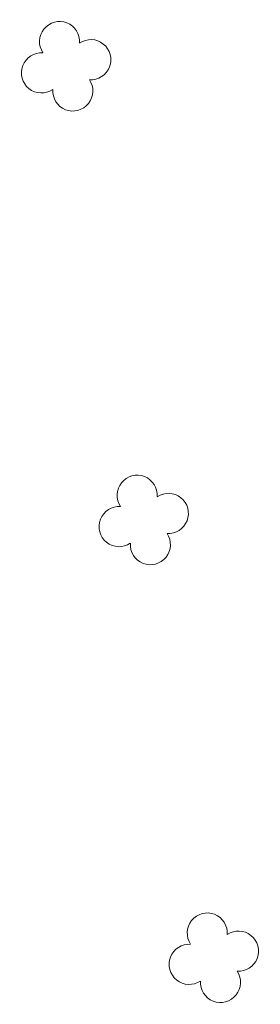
# Model space of a CAD drawing. Header units: metres. Extents: x 43144 to 46063, y 371355 to 373145.
# Tile 101 of 136: x 45922.86 to 45927.22, y 372902.32 to 372920.11. Entities that reach past the tile are written whole.
import ezdxf

# ---------------------------------------------------------------- set-up
doc = ezdxf.new("R2010")
doc.units = ezdxf.units.M

msp = doc.modelspace()

# ---------------------------------------------------------------- linework, layer by layer
at = {"layer": '', "color": 116, "linetype": 'Continuous', "lineweight": 13, "extrusion": (0, 0, -1)}
for centre, start, end in [((-45923.583, 372919.718), 326.0753, 183.9246), ((-45923.583, 372919.718), 326.0753, 183.9246), ((-45923.583, 372919.718), 326.0753, 183.9246), ((-45923.583, 372919.718), 326.0753, 183.9246), ((-45923.583, 372919.718), 326.0753, 183.9246), ((-45923.583, 372919.718), 326.0753, 183.9246), ((-45923.583, 372919.718), 326.0753, 183.9246), ((-45923.583, 372919.718), 326.0753, 183.9246), ((-45923.583, 372919.718), 326.0753, 183.9246), ((-45923.583, 372919.718), 326.0753, 183.9246), ((-45923.583, 372919.718), 326.0753, 183.9246), ((-45923.583, 372919.718), 326.0753, 183.9246), ((-45923.583, 372919.718), 326.0753, 183.9246), ((-45923.583, 372919.718), 326.0753, 183.9246), ((-45923.583, 372919.718), 326.0753, 183.9246), ((-45923.583, 372919.718), 326.0753, 183.9246), ((-45923.583, 372919.718), 326.0753, 183.9246), ((-45923.583, 372919.718), 326.0753, 183.9246), ((-45923.583, 372919.718), 326.0753, 183.9246), ((-45923.583, 372919.718), 326.0753, 183.9246), ((-45923.583, 372919.718), 326.0753, 183.9246), ((-45923.583, 372919.718), 326.0753, 183.9246), ((-45923.583, 372919.718), 326.0753, 183.9246), ((-45923.583, 372919.718), 326.0753, 183.9246), ((-45923.583, 372919.718), 326.0753, 183.9246), ((-45923.583, 372919.718), 326.0753, 183.9246), ((-45923.583, 372919.718), 326.0753, 183.9246), ((-45923.583, 372919.718), 326.0753, 183.9246), ((-45923.583, 372919.718), 326.0753, 183.9246), ((-45923.583, 372919.718), 326.0753, 183.9246), ((-45923.583, 372919.718), 326.0753, 183.9246), ((-45923.583, 372919.718), 326.0753, 183.9246), ((-45923.583, 372919.718), 326.0753, 183.9246), ((-45923.583, 372919.718), 326.0753, 183.9246), ((-45924.148, 372919.391), 56.0753, 273.9246), ((-45924.148, 372919.391), 56.0753, 273.9246), ((-45924.148, 372919.391), 56.0753, 273.9246), ((-45924.148, 372919.391), 56.0753, 273.9246), ((-45924.148, 372919.391), 56.0753, 273.9246), ((-45924.148, 372919.391), 56.0753, 273.9246), ((-45924.148, 372919.391), 56.0753, 273.9246), ((-45924.148, 372919.391), 56.0753, 273.9246), ((-45924.148, 372919.391), 56.0753, 273.9246), ((-45924.148, 372919.391), 56.0753, 273.9246), ((-45924.148, 372919.391), 56.0753, 273.9246), ((-45924.148, 372919.391), 56.0753, 273.9246), ((-45924.148, 372919.391), 56.0753, 273.9246), ((-45924.148, 372919.391), 56.0753, 273.9246), ((-45924.148, 372919.391), 56.0753, 273.9246), ((-45924.148, 372919.391), 56.0753, 273.9246), ((-45924.148, 372919.391), 56.0753, 273.9246), ((-45924.148, 372919.391), 56.0753, 273.9246), ((-45924.148, 372919.391), 56.0753, 273.9246), ((-45924.148, 372919.391), 56.0753, 273.9246), ((-45924.148, 372919.391), 56.0753, 273.9246), ((-45924.148, 372919.391), 56.0753, 273.9246), ((-45924.148, 372919.391), 56.0753, 273.9246), ((-45924.148, 372919.391), 56.0753, 273.9246), ((-45924.148, 372919.391), 56.0753, 273.9246), ((-45924.148, 372919.391), 56.0753, 273.9246), ((-45924.148, 372919.391), 56.0753, 273.9246), ((-45924.148, 372919.391), 56.0753, 273.9246), ((-45924.148, 372919.391), 56.0753, 273.9246), ((-45924.148, 372919.391), 56.0753, 273.9246), ((-45924.148, 372919.391), 56.0753, 273.9246), ((-45924.148, 372919.391), 56.0753, 273.9246), ((-45924.148, 372919.391), 56.0753, 273.9246), ((-45924.148, 372919.391), 56.0753, 273.9246), ((-45923.256, 372919.152), 236.0753, 93.9246), ((-45923.256, 372919.152), 236.0753, 93.9246), ((-45923.256, 372919.152), 236.0753, 93.9246), ((-45923.256, 372919.152), 236.0753, 93.9246), ((-45923.256, 372919.152), 236.0753, 93.9246), ((-45923.256, 372919.152), 236.0753, 93.9246), ((-45923.256, 372919.152), 236.0753, 93.9246), ((-45923.256, 372919.152), 236.0753, 93.9246), ((-45923.256, 372919.152), 236.0753, 93.9246), ((-45923.256, 372919.152), 236.0753, 93.9246), ((-45923.256, 372919.152), 236.0753, 93.9246), ((-45923.256, 372919.152), 236.0753, 93.9246), ((-45923.256, 372919.152), 236.0753, 93.9246), ((-45923.256, 372919.152), 236.0753, 93.9246), ((-45923.256, 372919.152), 236.0753, 93.9246), ((-45923.256, 372919.152), 236.0753, 93.9246), ((-45923.256, 372919.152), 236.0753, 93.9246), ((-45923.256, 372919.152), 236.0753, 93.9246), ((-45923.256, 372919.152), 236.0753, 93.9246), ((-45923.256, 372919.152), 236.0753, 93.9246), ((-45923.256, 372919.152), 236.0753, 93.9246), ((-45923.256, 372919.152), 236.0753, 93.9246), ((-45923.256, 372919.152), 236.0753, 93.9246), ((-45923.256, 372919.152), 236.0753, 93.9246), ((-45923.256, 372919.152), 236.0753, 93.9246), ((-45923.256, 372919.152), 236.0753, 93.9246), ((-45923.256, 372919.152), 236.0753, 93.9246), ((-45923.256, 372919.152), 236.0753, 93.9246), ((-45923.256, 372919.152), 236.0753, 93.9246), ((-45923.256, 372919.152), 236.0753, 93.9246), ((-45923.256, 372919.152), 236.0753, 93.9246), ((-45923.256, 372919.152), 236.0753, 93.9246), ((-45923.256, 372919.152), 236.0753, 93.9246), ((-45923.256, 372919.152), 236.0753, 93.9246), ((-45923.822, 372918.826), 146.0753, 3.9246), ((-45923.822, 372918.826), 146.0753, 3.9246), ((-45923.822, 372918.826), 146.0753, 3.9246), ((-45923.822, 372918.826), 146.0753, 3.9246), ((-45923.822, 372918.826), 146.0753, 3.9246), ((-45923.822, 372918.826), 146.0753, 3.9246), ((-45923.822, 372918.826), 146.0753, 3.9246), ((-45923.822, 372918.826), 146.0753, 3.9246), ((-45923.822, 372918.826), 146.0753, 3.9246), ((-45923.822, 372918.826), 146.0753, 3.9246), ((-45923.822, 372918.826), 146.0753, 3.9246), ((-45923.822, 372918.826), 146.0753, 3.9246), ((-45923.822, 372918.826), 146.0753, 3.9246), ((-45923.822, 372918.826), 146.0753, 3.9246), ((-45923.822, 372918.826), 146.0753, 3.9246), ((-45923.822, 372918.826), 146.0753, 3.9246), ((-45923.822, 372918.826), 146.0753, 3.9246), ((-45923.822, 372918.826), 146.0753, 3.9246), ((-45923.822, 372918.826), 146.0753, 3.9246), ((-45923.822, 372918.826), 146.0753, 3.9246), ((-45923.822, 372918.826), 146.0753, 3.9246), ((-45923.822, 372918.826), 146.0753, 3.9246), ((-45923.822, 372918.826), 146.0753, 3.9246), ((-45923.822, 372918.826), 146.0753, 3.9246), ((-45923.822, 372918.826), 146.0753, 3.9246), ((-45923.822, 372918.826), 146.0753, 3.9246), ((-45923.822, 372918.826), 146.0753, 3.9246), ((-45923.822, 372918.826), 146.0753, 3.9246), ((-45923.822, 372918.826), 146.0753, 3.9246), ((-45923.822, 372918.826), 146.0753, 3.9246), ((-45923.822, 372918.826), 146.0753, 3.9246), ((-45923.822, 372918.826), 146.0753, 3.9246), ((-45923.822, 372918.826), 146.0753, 3.9246), ((-45923.822, 372918.826), 146.0753, 3.9246), ((-45924.988, 372911.519), 326.0753, 183.9246), ((-45924.988, 372911.519), 326.0753, 183.9246), ((-45924.988, 372911.519), 326.0753, 183.9246), ((-45924.988, 372911.519), 326.0753, 183.9246), ((-45924.988, 372911.519), 326.0753, 183.9246), ((-45924.988, 372911.519), 326.0753, 183.9246), ((-45924.988, 372911.519), 326.0753, 183.9246), ((-45924.988, 372911.519), 326.0753, 183.9246), ((-45924.988, 372911.519), 326.0753, 183.9246), ((-45924.988, 372911.519), 326.0753, 183.9246), ((-45924.988, 372911.519), 326.0753, 183.9246), ((-45924.988, 372911.519), 326.0753, 183.9246), ((-45924.988, 372911.519), 326.0753, 183.9246), ((-45924.988, 372911.519), 326.0753, 183.9246), ((-45924.988, 372911.519), 326.0753, 183.9246), ((-45924.988, 372911.519), 326.0753, 183.9246), ((-45924.988, 372911.519), 326.0753, 183.9246), ((-45924.988, 372911.519), 326.0753, 183.9246), ((-45924.988, 372911.519), 326.0753, 183.9246), ((-45924.988, 372911.519), 326.0753, 183.9246), ((-45924.988, 372911.519), 326.0753, 183.9246), ((-45924.988, 372911.519), 326.0753, 183.9246), ((-45924.988, 372911.519), 326.0753, 183.9246), ((-45924.988, 372911.519), 326.0753, 183.9246), ((-45924.988, 372911.519), 326.0753, 183.9246), ((-45924.988, 372911.519), 326.0753, 183.9246), ((-45924.988, 372911.519), 326.0753, 183.9246), ((-45924.988, 372911.519), 326.0753, 183.9246), ((-45924.988, 372911.519), 326.0753, 183.9246), ((-45924.988, 372911.519), 326.0753, 183.9246), ((-45924.988, 372911.519), 326.0753, 183.9246), ((-45924.988, 372911.519), 326.0753, 183.9246), ((-45924.988, 372911.519), 326.0753, 183.9246), ((-45924.988, 372911.519), 326.0753, 183.9246), ((-45925.553, 372911.192), 56.0753, 273.9246), ((-45925.553, 372911.192), 56.0753, 273.9246), ((-45925.553, 372911.192), 56.0753, 273.9246), ((-45925.553, 372911.192), 56.0753, 273.9246), ((-45925.553, 372911.192), 56.0753, 273.9246), ((-45925.553, 372911.192), 56.0753, 273.9246), ((-45925.553, 372911.192), 56.0753, 273.9246), ((-45925.553, 372911.192), 56.0753, 273.9246), ((-45925.553, 372911.192), 56.0753, 273.9246), ((-45925.553, 372911.192), 56.0753, 273.9246), ((-45925.553, 372911.192), 56.0753, 273.9246), ((-45925.553, 372911.192), 56.0753, 273.9246), ((-45925.553, 372911.192), 56.0753, 273.9246), ((-45925.553, 372911.192), 56.0753, 273.9246), ((-45925.553, 372911.192), 56.0753, 273.9246), ((-45925.553, 372911.192), 56.0753, 273.9246), ((-45925.553, 372911.192), 56.0753, 273.9246), ((-45925.553, 372911.192), 56.0753, 273.9246), ((-45925.553, 372911.192), 56.0753, 273.9246), ((-45925.553, 372911.192), 56.0753, 273.9246), ((-45925.553, 372911.192), 56.0753, 273.9246), ((-45925.553, 372911.192), 56.0753, 273.9246), ((-45925.553, 372911.192), 56.0753, 273.9246), ((-45925.553, 372911.192), 56.0753, 273.9246), ((-45925.553, 372911.192), 56.0753, 273.9246), ((-45925.553, 372911.192), 56.0753, 273.9246), ((-45925.553, 372911.192), 56.0753, 273.9246), ((-45925.553, 372911.192), 56.0753, 273.9246), ((-45925.553, 372911.192), 56.0753, 273.9246), ((-45925.553, 372911.192), 56.0753, 273.9246), ((-45925.553, 372911.192), 56.0753, 273.9246), ((-45925.553, 372911.192), 56.0753, 273.9246), ((-45925.553, 372911.192), 56.0753, 273.9246), ((-45925.553, 372911.192), 56.0753, 273.9246), ((-45924.661, 372910.953), 236.0753, 93.9246), ((-45924.661, 372910.953), 236.0753, 93.9246), ((-45924.661, 372910.953), 236.0753, 93.9246), ((-45924.661, 372910.953), 236.0753, 93.9246), ((-45924.661, 372910.953), 236.0753, 93.9246), ((-45924.661, 372910.953), 236.0753, 93.9246), ((-45924.661, 372910.953), 236.0753, 93.9246), ((-45924.661, 372910.953), 236.0753, 93.9246), ((-45924.661, 372910.953), 236.0753, 93.9246), ((-45924.661, 372910.953), 236.0753, 93.9246), ((-45924.661, 372910.953), 236.0753, 93.9246), ((-45924.661, 372910.953), 236.0753, 93.9246), ((-45924.661, 372910.953), 236.0753, 93.9246), ((-45924.661, 372910.953), 236.0753, 93.9246), ((-45924.661, 372910.953), 236.0753, 93.9246), ((-45924.661, 372910.953), 236.0753, 93.9246), ((-45924.661, 372910.953), 236.0753, 93.9246), ((-45924.661, 372910.953), 236.0753, 93.9246), ((-45924.661, 372910.953), 236.0753, 93.9246), ((-45924.661, 372910.953), 236.0753, 93.9246), ((-45924.661, 372910.953), 236.0753, 93.9246), ((-45924.661, 372910.953), 236.0753, 93.9246), ((-45924.661, 372910.953), 236.0753, 93.9246), ((-45924.661, 372910.953), 236.0753, 93.9246), ((-45924.661, 372910.953), 236.0753, 93.9246), ((-45924.661, 372910.953), 236.0753, 93.9246), ((-45924.661, 372910.953), 236.0753, 93.9246), ((-45924.661, 372910.953), 236.0753, 93.9246), ((-45924.661, 372910.953), 236.0753, 93.9246), ((-45924.661, 372910.953), 236.0753, 93.9246), ((-45924.661, 372910.953), 236.0753, 93.9246), ((-45924.661, 372910.953), 236.0753, 93.9246), ((-45924.661, 372910.953), 236.0753, 93.9246), ((-45924.661, 372910.953), 236.0753, 93.9246), ((-45925.227, 372910.627), 146.0753, 3.9246), ((-45925.227, 372910.627), 146.0753, 3.9246), ((-45925.227, 372910.627), 146.0753, 3.9246), ((-45925.227, 372910.627), 146.0753, 3.9246), ((-45925.227, 372910.627), 146.0753, 3.9246), ((-45925.227, 372910.627), 146.0753, 3.9246), ((-45925.227, 372910.627), 146.0753, 3.9246), ((-45925.227, 372910.627), 146.0753, 3.9246), ((-45925.227, 372910.627), 146.0753, 3.9246), ((-45925.227, 372910.627), 146.0753, 3.9246), ((-45925.227, 372910.627), 146.0753, 3.9246), ((-45925.227, 372910.627), 146.0753, 3.9246), ((-45925.227, 372910.627), 146.0753, 3.9246), ((-45925.227, 372910.627), 146.0753, 3.9246), ((-45925.227, 372910.627), 146.0753, 3.9246), ((-45925.227, 372910.627), 146.0753, 3.9246), ((-45925.227, 372910.627), 146.0753, 3.9246), ((-45925.227, 372910.627), 146.0753, 3.9246), ((-45925.227, 372910.627), 146.0753, 3.9246), ((-45925.227, 372910.627), 146.0753, 3.9246), ((-45925.227, 372910.627), 146.0753, 3.9246), ((-45925.227, 372910.627), 146.0753, 3.9246), ((-45925.227, 372910.627), 146.0753, 3.9246), ((-45925.227, 372910.627), 146.0753, 3.9246), ((-45925.227, 372910.627), 146.0753, 3.9246), ((-45925.227, 372910.627), 146.0753, 3.9246), ((-45925.227, 372910.627), 146.0753, 3.9246), ((-45925.227, 372910.627), 146.0753, 3.9246), ((-45925.227, 372910.627), 146.0753, 3.9246), ((-45925.227, 372910.627), 146.0753, 3.9246), ((-45925.227, 372910.627), 146.0753, 3.9246), ((-45925.227, 372910.627), 146.0753, 3.9246), ((-45925.227, 372910.627), 146.0753, 3.9246), ((-45925.227, 372910.627), 146.0753, 3.9246), ((-45926.257, 372903.608), 326.0753, 183.9246), ((-45926.257, 372903.608), 326.0753, 183.9246), ((-45926.257, 372903.608), 326.0753, 183.9246), ((-45926.257, 372903.608), 326.0753, 183.9246), ((-45926.257, 372903.608), 326.0753, 183.9246), ((-45926.257, 372903.608), 326.0753, 183.9246), ((-45926.257, 372903.608), 326.0753, 183.9246), ((-45926.257, 372903.608), 326.0753, 183.9246), ((-45926.257, 372903.608), 326.0753, 183.9246), ((-45926.257, 372903.608), 326.0753, 183.9246), ((-45926.257, 372903.608), 326.0753, 183.9246), ((-45926.257, 372903.608), 326.0753, 183.9246), ((-45926.257, 372903.608), 326.0753, 183.9246), ((-45926.257, 372903.608), 326.0753, 183.9246), ((-45926.257, 372903.608), 326.0753, 183.9246), ((-45926.257, 372903.608), 326.0753, 183.9246), ((-45926.257, 372903.608), 326.0753, 183.9246), ((-45926.257, 372903.608), 326.0753, 183.9246), ((-45926.257, 372903.608), 326.0753, 183.9246), ((-45926.257, 372903.608), 326.0753, 183.9246), ((-45926.257, 372903.608), 326.0753, 183.9246), ((-45926.257, 372903.608), 326.0753, 183.9246), ((-45926.257, 372903.608), 326.0753, 183.9246), ((-45926.257, 372903.608), 326.0753, 183.9246), ((-45926.257, 372903.608), 326.0753, 183.9246), ((-45926.257, 372903.608), 326.0753, 183.9246), ((-45926.257, 372903.608), 326.0753, 183.9246), ((-45926.257, 372903.608), 326.0753, 183.9246), ((-45926.257, 372903.608), 326.0753, 183.9246), ((-45926.257, 372903.608), 326.0753, 183.9246), ((-45926.257, 372903.608), 326.0753, 183.9246), ((-45926.257, 372903.608), 326.0753, 183.9246), ((-45926.257, 372903.608), 326.0753, 183.9246), ((-45926.257, 372903.608), 326.0753, 183.9246), ((-45926.822, 372903.281), 56.0753, 273.9246), ((-45926.822, 372903.281), 56.0753, 273.9246), ((-45926.822, 372903.281), 56.0753, 273.9246), ((-45926.822, 372903.281), 56.0753, 273.9246), ((-45926.822, 372903.281), 56.0753, 273.9246), ((-45926.822, 372903.281), 56.0753, 273.9246), ((-45926.822, 372903.281), 56.0753, 273.9246), ((-45926.822, 372903.281), 56.0753, 273.9246), ((-45926.822, 372903.281), 56.0753, 273.9246), ((-45926.822, 372903.281), 56.0753, 273.9246), ((-45926.822, 372903.281), 56.0753, 273.9246), ((-45926.822, 372903.281), 56.0753, 273.9246), ((-45926.822, 372903.281), 56.0753, 273.9246), ((-45926.822, 372903.281), 56.0753, 273.9246), ((-45926.822, 372903.281), 56.0753, 273.9246), ((-45926.822, 372903.281), 56.0753, 273.9246), ((-45926.822, 372903.281), 56.0753, 273.9246), ((-45926.822, 372903.281), 56.0753, 273.9246), ((-45926.822, 372903.281), 56.0753, 273.9246), ((-45926.822, 372903.281), 56.0753, 273.9246), ((-45926.822, 372903.281), 56.0753, 273.9246), ((-45926.822, 372903.281), 56.0753, 273.9246), ((-45926.822, 372903.281), 56.0753, 273.9246), ((-45926.822, 372903.281), 56.0753, 273.9246), ((-45926.822, 372903.281), 56.0753, 273.9246), ((-45926.822, 372903.281), 56.0753, 273.9246), ((-45926.822, 372903.281), 56.0753, 273.9246), ((-45926.822, 372903.281), 56.0753, 273.9246), ((-45926.822, 372903.281), 56.0753, 273.9246), ((-45926.822, 372903.281), 56.0753, 273.9246), ((-45926.822, 372903.281), 56.0753, 273.9246), ((-45926.822, 372903.281), 56.0753, 273.9246), ((-45926.822, 372903.281), 56.0753, 273.9246), ((-45926.822, 372903.281), 56.0753, 273.9246), ((-45925.93, 372903.042), 236.0753, 93.9246), ((-45925.93, 372903.042), 236.0753, 93.9246), ((-45925.93, 372903.042), 236.0753, 93.9246), ((-45925.93, 372903.042), 236.0753, 93.9246), ((-45925.93, 372903.042), 236.0753, 93.9246), ((-45925.93, 372903.042), 236.0753, 93.9246), ((-45925.93, 372903.042), 236.0753, 93.9246), ((-45925.93, 372903.042), 236.0753, 93.9246), ((-45925.93, 372903.042), 236.0753, 93.9246), ((-45925.93, 372903.042), 236.0753, 93.9246), ((-45925.93, 372903.042), 236.0753, 93.9246), ((-45925.93, 372903.042), 236.0753, 93.9246), ((-45925.93, 372903.042), 236.0753, 93.9246), ((-45925.93, 372903.042), 236.0753, 93.9246), ((-45925.93, 372903.042), 236.0753, 93.9246), ((-45925.93, 372903.042), 236.0753, 93.9246), ((-45925.93, 372903.042), 236.0753, 93.9246), ((-45925.93, 372903.042), 236.0753, 93.9246), ((-45925.93, 372903.042), 236.0753, 93.9246), ((-45925.93, 372903.042), 236.0753, 93.9246), ((-45925.93, 372903.042), 236.0753, 93.9246), ((-45925.93, 372903.042), 236.0753, 93.9246), ((-45925.93, 372903.042), 236.0753, 93.9246), ((-45925.93, 372903.042), 236.0753, 93.9246), ((-45925.93, 372903.042), 236.0753, 93.9246), ((-45925.93, 372903.042), 236.0753, 93.9246), ((-45925.93, 372903.042), 236.0753, 93.9246), ((-45925.93, 372903.042), 236.0753, 93.9246), ((-45925.93, 372903.042), 236.0753, 93.9246), ((-45925.93, 372903.042), 236.0753, 93.9246), ((-45925.93, 372903.042), 236.0753, 93.9246), ((-45925.93, 372903.042), 236.0753, 93.9246), ((-45925.93, 372903.042), 236.0753, 93.9246), ((-45925.93, 372903.042), 236.0753, 93.9246), ((-45926.496, 372902.716), 146.0753, 3.9246), ((-45926.496, 372902.716), 146.0753, 3.9246), ((-45926.496, 372902.716), 146.0753, 3.9246), ((-45926.496, 372902.716), 146.0753, 3.9246), ((-45926.496, 372902.716), 146.0753, 3.9246), ((-45926.496, 372902.716), 146.0753, 3.9246), ((-45926.496, 372902.716), 146.0753, 3.9246), ((-45926.496, 372902.716), 146.0753, 3.9246), ((-45926.496, 372902.716), 146.0753, 3.9246), ((-45926.496, 372902.716), 146.0753, 3.9246), ((-45926.496, 372902.716), 146.0753, 3.9246), ((-45926.496, 372902.716), 146.0753, 3.9246), ((-45926.496, 372902.716), 146.0753, 3.9246), ((-45926.496, 372902.716), 146.0753, 3.9246), ((-45926.496, 372902.716), 146.0753, 3.9246), ((-45926.496, 372902.716), 146.0753, 3.9246), ((-45926.496, 372902.716), 146.0753, 3.9246), ((-45926.496, 372902.716), 146.0753, 3.9246), ((-45926.496, 372902.716), 146.0753, 3.9246), ((-45926.496, 372902.716), 146.0753, 3.9246), ((-45926.496, 372902.716), 146.0753, 3.9246), ((-45926.496, 372902.716), 146.0753, 3.9246), ((-45926.496, 372902.716), 146.0753, 3.9246), ((-45926.496, 372902.716), 146.0753, 3.9246), ((-45926.496, 372902.716), 146.0753, 3.9246), ((-45926.496, 372902.716), 146.0753, 3.9246), ((-45926.496, 372902.716), 146.0753, 3.9246), ((-45926.496, 372902.716), 146.0753, 3.9246), ((-45926.496, 372902.716), 146.0753, 3.9246), ((-45926.496, 372902.716), 146.0753, 3.9246), ((-45926.496, 372902.716), 146.0753, 3.9246), ((-45926.496, 372902.716), 146.0753, 3.9246), ((-45926.496, 372902.716), 146.0753, 3.9246), ((-45926.496, 372902.716), 146.0753, 3.9246)]:
    msp.add_arc(centre, 0.363, start, end, dxfattribs=at)

doc.saveas('drawing.dxf')
